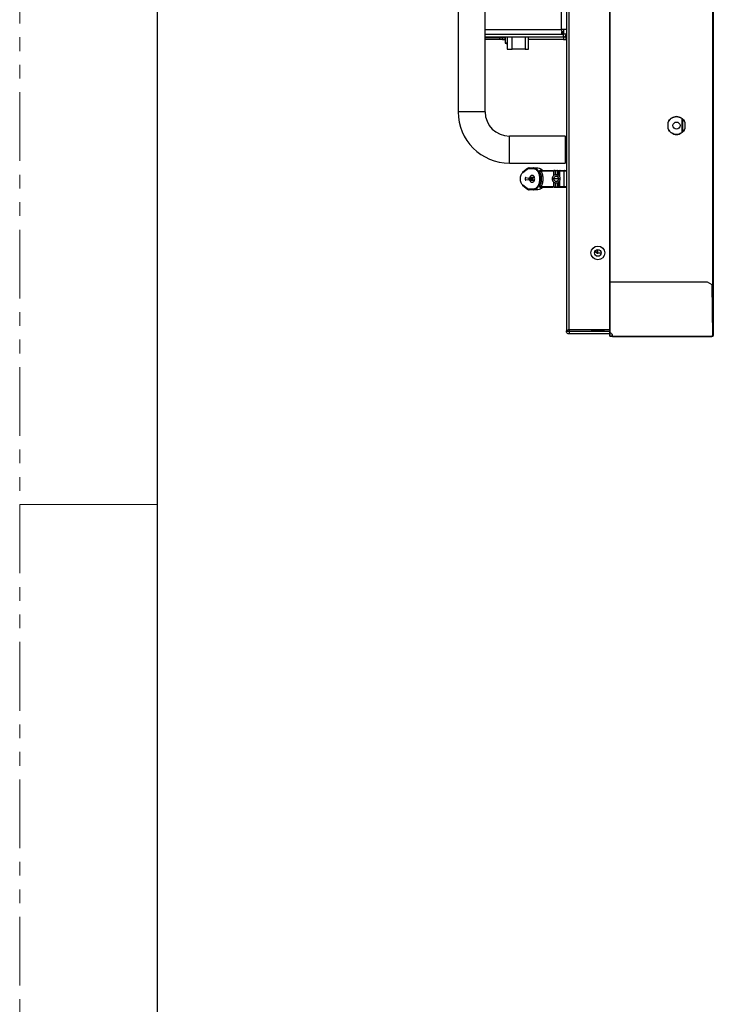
# Model space of a CAD drawing. Header units: millimetres. Extents: x 0 to 1118, y 0 to 864.
# Tile 14 of 65: x 0 to 64, y 278 to 369. Entities that reach past the tile are written whole.
import ezdxf

# ---------------------------------------------------------------- set-up
doc = ezdxf.new("R2010")
doc.units = ezdxf.units.MM
doc.linetypes.add('PHANTOM', pattern=[12.7, 6.35, -1.27, 1.27, -1.27, 1.27, -1.27])

msp = doc.modelspace()

# ---------------------------------------------------------------- linework, layer by layer
at = {"color": 7, "linetype": 'PHANTOM', "lineweight": 0}
msp.add_line((0, 0), (0, 863.6), dxfattribs=at)
at = {"color": 7, "linetype": 'Continuous', "lineweight": 30}
for p, q in [((12.7, 838.2), (12.7, 25.4)), ((64.0372, 339.4815), (64.0372, 509.7115)), ((64.0747, 509.7115), (64.0747, 339.4815)), ((50.4997, 509.344), (50.4997, 339.864)), ((50.7497, 340.0408), (50.7497, 509.1673)), ((64.0247, 343.234), (64.0247, 505.959)), ((54.5147, 344.4143), (54.5147, 504.7942)), ((54.5497, 344.4143), (54.5497, 504.7942)), ((40.4997, 383.144), (40.4997, 360.144)), ((42.9997, 360.144), (42.9997, 383.144)), ((50.4997, 367.7451), (50.2497, 367.7451)), ((50.2497, 367.7451), (50.2497, 367.319)), ((42.9997, 367.3183), (50.0729, 367.3183)), ((42.9997, 367.069), (50.2497, 367.069)), ((42.9997, 367.019), (44.8218, 367.019)), ((44.345, 366.819), (42.9997, 366.819)), ((44.595, 366.819), (44.345, 366.819)), ((44.595, 367.019), (44.595, 366.819)), ((44.595, 366.819), (44.845, 366.819)), ((44.8218, 367.019), (44.8497, 367.019)), ((44.8497, 366.819), (44.845, 366.819)), ((44.8497, 367.069), (44.8497, 366.519)), ((45.047, 367.069), (45.047, 365.92)), ((47.0155, 365.92), (47.0155, 367.069)), ((50.245, 366.819), (47.0155, 366.819)), ((50.0729, 367.5683), (50.2497, 367.5683)), ((50.0729, 367.3183), (50.0729, 367.5683)), ((50.0729, 367.319), (50.2497, 367.319)), ((50.245, 367.069), (50.245, 366.819)), ((50.245, 367.069), (50.495, 367.069)), ((50.245, 366.819), (50.495, 366.819)), ((50.2497, 367.069), (50.2497, 367.319)), ((50.4997, 367.319), (50.2497, 367.319)), ((50.495, 366.819), (50.495, 367.069)), ((45.047, 365.92), (45.4942, 365.92)), ((46.7007, 365.92), (45.4942, 365.92)), ((46.7007, 365.92), (47.0155, 365.92)), ((42.9997, 360.144), (40.4997, 360.144)), ((61.1997, 358.246), (61.1997, 359.4971)), ((61.2747, 358.314), (61.2747, 359.429)), ((59.9122, 358.5565), (59.9122, 359.1865)), ((61.4372, 359.1865), (61.4372, 358.5565)), ((50.3747, 357.894), (45.2497, 357.894)), ((45.2497, 355.394), (45.2497, 357.894)), ((50.4997, 357.769), (50.3747, 357.894)), ((50.3747, 357.894), (50.3747, 355.394)), ((45.2497, 355.394), (50.3747, 355.394)), ((46.9014, 354.9117), (46.475, 354.572)), ((46.4794, 354.5379), (46.876, 354.8538)), ((46.876, 354.8538), (46.9978, 354.8996)), ((46.9978, 354.8996), (47.4381, 354.8996)), ((47.0508, 354.9621), (47.4911, 354.9621)), ((47.5978, 354.921), (47.4911, 354.9621)), ((47.4911, 354.9621), (47.8743, 354.9621)), ((50.3747, 355.394), (50.4997, 355.519)), ((46.7603, 354.0739), (47.0449, 354.0193)), ((47.0449, 354.0193), (47.4265, 354.0193)), ((47.1338, 354.1036), (47.5155, 354.1036)), ((47.416, 354.2496), (47.2703, 354.2496)), ((48.1616, 354.7246), (49.2647, 354.7246)), ((49.2992, 354.6621), (48.1659, 354.6621)), ((48.2903, 354.7262), (48.2894, 354.7292)), ((49.3372, 354.6621), (49.2992, 354.6621)), ((49.3372, 354.2465), (49.3372, 354.6621)), ((49.3895, 354.7238), (49.3794, 354.7158)), ((49.4622, 354.7219), (49.4622, 354.7246)), ((49.4622, 354.7246), (49.6222, 354.7246)), ((49.4622, 354.7219), (49.6222, 354.7219)), ((49.6222, 354.7246), (49.6222, 354.7219)), ((49.6222, 354.7246), (49.6343, 354.7246)), ((49.6622, 354.6865), (49.6801, 354.6822)), ((49.6912, 354.6816), (49.6912, 354.6812)), ((49.7872, 354.5188), (49.7872, 354.2476)), ((49.8706, 354.6621), (49.8706, 354.1589)), ((50.2985, 354.6621), (49.8912, 354.6621)), ((49.9333, 354.7246), (49.9486, 354.7246)), ((49.9486, 354.7246), (50.3373, 354.7246)), ((50.2748, 354.6642), (50.2748, 353.235)), ((46.475, 353.3272), (46.9014, 352.9875)), ((46.876, 353.0454), (46.4794, 353.3613)), ((47.0511, 353.8679), (46.7587, 353.825)), ((46.9978, 352.9996), (46.876, 353.0454)), ((47.4327, 353.8679), (47.0511, 353.8679)), ((47.518, 353.7878), (47.1364, 353.7878)), ((47.2703, 353.6496), (47.416, 353.6496)), ((48.1616, 353.1746), (49.2647, 353.1746)), ((48.1616, 353.1746), (48.1616, 353.1485)), ((48.1616, 353.1485), (48.2374, 353.1485)), ((48.1659, 353.2371), (49.2992, 353.2371)), ((49.2992, 353.2371), (49.3372, 353.2371)), ((49.3372, 353.2371), (49.3372, 353.6516)), ((49.6222, 353.1772), (49.4622, 353.1772)), ((49.4622, 353.1746), (49.4622, 353.1772)), ((49.4622, 353.1746), (49.6224, 353.1746)), ((49.6222, 353.1772), (49.6222, 353.1746)), ((49.6801, 353.217), (49.6622, 353.2127)), ((49.6898, 353.2258), (49.6913, 353.2176)), ((49.7872, 353.6527), (49.7872, 353.3803)), ((49.8706, 353.7385), (49.8706, 353.2371)), ((49.8912, 353.2371), (50.2985, 353.2371)), ((49.9333, 353.1746), (49.9486, 353.1746)), ((49.9399, 353.1753), (49.9425, 353.1752)), ((49.9486, 353.1746), (50.3373, 353.1746)), ((47.4381, 352.9996), (46.9978, 352.9996)), ((47.4911, 352.9371), (47.0508, 352.9371)), ((47.4911, 352.9371), (47.5978, 352.9781)), ((47.8743, 352.9371), (47.4911, 352.9371)), ((53.2197, 347.3502), (53.2197, 347.218)), ((53.2786, 346.8215), (53.2997, 346.8215)), ((53.4197, 347.0715), (53.4197, 347.4164)), ((53.723, 347.0715), (53.4197, 347.0715)), ((54.5097, 339.7436), (54.5097, 344.4143)), ((54.5497, 339.7305), (54.5497, 344.4143)), ((63.5247, 344.4143), (54.5497, 344.4143)), ((63.9747, 344.1643), (63.5247, 344.4143)), ((64.0247, 339.4893), (63.9747, 344.1643)), ((63.9847, 343.234), (64.0247, 343.234)), ((50.4997, 339.864), (50.7497, 339.864)), ((50.7497, 340.0408), (54.5097, 340.0408)), ((50.7497, 340.0408), (50.7497, 339.864)), ((50.7497, 339.864), (50.7497, 339.614)), ((50.7497, 339.864), (54.5097, 339.864)), ((54.5097, 339.614), (50.7497, 339.614)), ((52.8497, 340.0408), (52.8497, 339.939)), ((53.9747, 339.939), (53.9747, 340.0408)), ((54.5097, 339.5526), (54.5097, 339.7436)), ((54.5097, 339.434), (54.5097, 339.5526)), ((54.5097, 339.5526), (54.5297, 339.5526)), ((54.5097, 339.434), (54.5297, 339.434)), ((54.5297, 339.5526), (54.5297, 339.7274)), ((54.5297, 339.5526), (54.5297, 339.434)), ((54.5322, 339.5963), (54.5322, 339.7272)), ((54.5497, 339.394), (54.5497, 339.414)), ((54.7497, 339.4143), (63.9497, 339.4143)), ((54.7497, 339.4143), (54.7497, 339.414)), ((54.7497, 339.394), (54.7497, 339.414)), ((54.7497, 339.394), (63.9501, 339.394)), ((63.9497, 339.4143), (64.0247, 339.4893)), ((63.9501, 339.414), (63.9501, 339.394)), ((63.9501, 339.414), (64.0247, 339.414)), ((64.0247, 339.394), (63.9501, 339.394)), ((63.967, 339.4315), (64.0247, 339.4315)), ((64.0247, 339.4889), (63.9674, 339.4315)), ((64.0247, 339.4889), (64.0247, 339.4893)), ((64.0247, 339.4315), (64.0247, 339.414)), ((64.0247, 339.414), (64.0247, 339.394)), ((64.0747, 339.4815), (64.0372, 339.4815))]:
    msp.add_line(p, q, dxfattribs=at)
at = {"color": 8, "linetype": 'Continuous', "lineweight": 30}
for p, q in [((50.0656, 367.7525), (50.0656, 385.394)), ((42.9997, 367.7525), (50.0656, 367.7525)), ((44.345, 366.819), (44.345, 367.019)), ((44.8218, 367.019), (44.8218, 367.069)), ((44.845, 366.819), (44.845, 367.019)), ((45.4942, 365.92), (45.4942, 367.069)), ((46.7007, 367.069), (46.7007, 365.92)), ((44.8497, 366.519), (45.047, 366.519)), ((49.2992, 354.6621), (49.2992, 354.2141)), ((49.3372, 354.6621), (49.3471, 354.6839)), ((49.4622, 354.7219), (49.4615, 354.3064)), ((49.6622, 354.6865), (49.6629, 354.3051)), ((49.8706, 354.6621), (49.7283, 354.6621)), ((49.8706, 354.6621), (49.8912, 354.6621)), ((49.8912, 354.1281), (49.8912, 354.6621)), ((49.2992, 353.6848), (49.2992, 353.2371)), ((49.4615, 353.5906), (49.4622, 353.1772)), ((49.6629, 353.5952), (49.6622, 353.2127)), ((49.6924, 353.2371), (49.8706, 353.2371)), ((49.8912, 353.2371), (49.8706, 353.2371)), ((49.8912, 353.2371), (49.8912, 353.7764)), ((53.2997, 346.8215), (53.2997, 346.8125)), ((52.8497, 339.939), (53.9747, 339.939))]:
    msp.add_line(p, q, dxfattribs=at)
at = {"color": 7, "linetype": 'Continuous', "lineweight": 0}
msp.add_line((0, 323.85), (12.7, 323.85), dxfattribs=at)
at = {"color": 7, "linetype": 'Continuous', "lineweight": 30}
for centre, radius in [((60.6747, 358.8715), 0.325), ((53.4122, 347.104), 0.6375), ((53.4122, 347.104), 0.3125)]:
    msp.add_circle(centre, radius, dxfattribs=at)
for centre, radius, start, end in [((50.2497, 367.319), 0.25, 270, 0), ((45.2497, 360.144), 4.75, 180, 270), ((45.2497, 360.144), 2.25, 180, 270), ((49.5622, 353.9496), 0.2386, 0, 180), ((49.5622, 353.9496), 0.2386, 180, 0), ((49.3997, 354.6621), 0.0625, 90, 180), ((49.5622, 353.9496), 0.225, 360, 180), ((49.5622, 353.9496), 0.225, 180, 360), ((49.3997, 353.2371), 0.0625, 180, 270), ((53.2997, 346.5715), 0.25, 61.671408, 90), ((52.7747, 339.939), 0.075, 270, 0), ((54.0497, 339.939), 0.075, 180, 270)]:
    msp.add_arc(centre, radius, start, end, dxfattribs=at)
for points, knots in [([(50.4997, 367.7451), (50.4932, 367.7457), (50.4801, 367.7469), (50.3797, 367.7488), (50.2362, 367.7506), (50.1225, 367.7518), (50.0656, 367.7525)], [0, 0, 0, 0, 0.2499975, 0.5000032, 0.749999, 1, 1, 1, 1]), ([(50.0656, 367.7525), (50.0662, 367.6956), (50.0674, 367.5818), (50.0693, 367.4383), (50.0711, 367.3379), (50.0723, 367.3248), (50.0729, 367.3183)], [0, 0, 0, 0, 0.2499985, 0.4999967, 0.7500026, 1, 1, 1, 1]), ([(50.2497, 367.5683), (50.235, 367.5356), (50.2055, 367.47), (50.1613, 367.3874), (50.1171, 367.3296), (50.0877, 367.3221), (50.0729, 367.3183)], [0, 0, 0, 0, 0.2500012, 0.5000026, 0.7499997, 1, 1, 1, 1]), ([(44.8497, 366.519), (44.8507, 366.5096), (44.8523, 366.495), (44.8616, 366.4773), (44.8685, 366.4697), (44.8719, 366.4658)], [0, 0, 0, 0, 0.4786769, 0.7365462, 1, 1, 1, 1]), ([(44.9254, 366.444), (44.9159, 366.445), (44.9013, 366.4465), (44.8836, 366.4556), (44.8758, 366.4624), (44.8719, 366.4658)], [0, 0, 0, 0, 0.4786778, 0.736588, 1, 1, 1, 1]), ([(44.9255, 366.444), (44.9352, 366.444), (44.9497, 366.444), (45.023, 366.444), (45.047, 366.444)], [0, 0, 0, 0, 0.6725501, 1, 1, 1, 1]), ([(59.9122, 359.1865), (59.9496, 359.2588), (60.0243, 359.4033), (60.2101, 359.5669), (60.4313, 359.6726), (60.6747, 359.7085), (60.9181, 359.6726), (61.1393, 359.5669), (61.3251, 359.4033), (61.3998, 359.2588), (61.4372, 359.1865)], [0, 0, 0, 0, 0.125, 0.25, 0.375, 0.5, 0.6250001, 0.7499999, 0.8749999, 1, 1, 1, 1]), ([(61.4372, 359.1865), (61.3998, 359.2588), (61.3251, 359.4033), (61.1393, 359.5669), (60.9181, 359.6726), (60.6747, 359.7085), (60.4313, 359.6726), (60.2101, 359.5669), (60.0243, 359.4033), (59.9496, 359.2588), (59.9122, 359.1865)], [0, 0, 0, 0, 0.1250001, 0.2500001, 0.3749999, 0.5, 0.625, 0.75, 0.875, 1, 1, 1, 1]), ([(61.4372, 358.5565), (61.3998, 358.4843), (61.3251, 358.3398), (61.1393, 358.1761), (60.9181, 358.0705), (60.6747, 358.0346), (60.4313, 358.0705), (60.2101, 358.1761), (60.0243, 358.3398), (59.9496, 358.4843), (59.9122, 358.5565)], [0, 0, 0, 0, 0.1250002, 0.2500003, 0.3750004, 0.5, 0.6249996, 0.7499997, 0.8749998, 1, 1, 1, 1]), ([(59.9122, 358.5565), (59.9496, 358.4843), (60.0243, 358.3398), (60.2101, 358.1761), (60.4313, 358.0705), (60.6747, 358.0346), (60.9181, 358.0705), (61.1393, 358.1761), (61.3251, 358.3398), (61.3998, 358.4843), (61.4372, 358.5565)], [0, 0, 0, 0, 0.12500018, 0.25000028, 0.37500042, 0.49999996, 0.62499963, 0.74999966, 0.87499976, 1, 1, 1, 1]), ([(46.929, 354.9097), (46.9249, 354.9105), (46.9167, 354.912), (46.9051, 354.9104), (46.896, 354.9072), (46.8918, 354.9036), (46.8903, 354.9023)], [0, 0, 0, 0, 0.28441405, 0.56885884, 0.85333205, 1, 1, 1, 1]), ([(47.0508, 354.9621), (47.0299, 354.9599), (46.9881, 354.9555), (46.9487, 354.925), (46.929, 354.9097)], [0, 0, 0, 0, 0.4996276, 1, 1, 1, 1]), ([(46.9978, 354.8996), (46.9986, 354.9078), (47.0002, 354.9242), (47.0125, 354.9448), (47.03, 354.9593), (47.0439, 354.9612), (47.0508, 354.9621)], [0, 0, 0, 0, 0.2499844, 0.5000245, 0.7500063, 1, 1, 1, 1]), ([(47.4911, 354.9621), (47.4842, 354.9612), (47.4703, 354.9593), (47.4527, 354.9448), (47.4405, 354.9242), (47.4389, 354.9078), (47.4381, 354.8996)], [0, 0, 0, 0, 0.2500067, 0.4999723, 0.7500185, 1, 1, 1, 1]), ([(47.4381, 354.8996), (47.5102, 354.8876), (47.6541, 354.8636), (47.817, 354.6984), (47.9216, 354.5118), (47.9831, 354.3431), (48.0226, 354.1526), (48.0363, 353.9496), (48.0226, 353.7466), (47.9831, 353.5561), (47.9216, 353.3874), (47.817, 353.2008), (47.6541, 353.0356), (47.5102, 353.0116), (47.4381, 352.9996)], [0, 0, 0, 0, 0.1252073, 0.2501266, 0.3127216, 0.3752257, 0.4376396, 0.4999986, 0.5623599, 0.6247739, 0.6872778, 0.749871, 0.8747927, 1, 1, 1, 1]), ([(47.8743, 354.9621), (47.949, 354.9502), (48.0781, 354.9296), (48.1901, 354.8038), (48.2374, 354.7507)], [0, 0, 0, 0, 0.5781435, 1, 1, 1, 1]), ([(46.4794, 353.3613), (46.4488, 353.3904), (46.3876, 353.4484), (46.314, 353.5867), (46.2637, 353.7569), (46.2458, 353.9496), (46.2637, 354.1423), (46.314, 354.3125), (46.3876, 354.4508), (46.4488, 354.5088), (46.4794, 354.5379)], [0, 0, 0, 0, 0.1255572, 0.2507191, 0.3755074, 0.4999981, 0.6244887, 0.7492769, 0.8744422, 1, 1, 1, 1]), ([(46.4794, 354.5379), (46.4787, 354.5422), (46.4773, 354.5509), (46.4787, 354.5633), (46.4826, 354.5743), (46.4892, 354.5835), (46.4979, 354.5904), (46.5084, 354.5946), (46.5201, 354.5961), (46.5283, 354.5946), (46.5324, 354.5938)], [0, 0, 0, 0, 0.1250215, 0.2499693, 0.3750076, 0.5000103, 0.6250216, 0.7499984, 0.875009, 1, 1, 1, 1]), ([(46.7603, 354.0739), (46.7557, 354.0743), (46.7465, 354.075), (46.733, 354.0693), (46.7204, 354.0588), (46.7092, 354.0435), (46.6999, 354.0242), (46.6929, 354.0017), (46.6885, 353.977), (46.6869, 353.9511), (46.6882, 353.9251), (46.6922, 353.9002), (46.6989, 353.8774), (46.708, 353.8577), (46.719, 353.8419), (46.7315, 353.8309), (46.745, 353.8245), (46.7541, 353.8248), (46.7587, 353.825)], [0, 0, 0, 0, 0.0624906, 0.1249924, 0.1874995, 0.2499975, 0.3125045, 0.3749957, 0.4374985, 0.4999894, 0.5624893, 0.6249861, 0.6874923, 0.7500031, 0.8124841, 0.8749998, 0.9374934, 1, 1, 1, 1]), ([(47.1338, 354.1036), (47.1287, 354.0901), (47.1185, 354.0631), (47.0963, 354.0352), (47.0712, 354.0183), (47.0537, 354.019), (47.0449, 354.0193)], [0, 0, 0, 0, 0.2499745, 0.4999847, 0.7499803, 1, 1, 1, 1]), ([(47.0926, 353.8546), (47.0917, 353.8558), (47.0871, 353.8621), (47.0807, 353.8776), (47.0738, 353.9001), (47.0698, 353.9251), (47.0685, 353.9511), (47.0701, 353.977), (47.0746, 354.0016), (47.0797, 354.0197), (47.0839, 354.028), (47.085, 354.0301)], [0, 0, 0, 0, 0.0315189, 0.1635481, 0.2955643, 0.4275606, 0.5595635, 0.6915474, 0.823558, 0.9555425, 1, 1, 1, 1]), ([(47.2703, 354.2496), (47.2566, 354.2477), (47.2292, 354.2438), (47.1911, 354.2131), (47.1575, 354.1671), (47.1417, 354.1248), (47.1338, 354.1036)], [0, 0, 0, 0, 0.2500056, 0.4999989, 0.750011, 1, 1, 1, 1]), ([(47.575, 353.9496), (47.5726, 353.9889), (47.5678, 354.0675), (47.531, 354.1667), (47.4785, 354.2361), (47.4368, 354.2451), (47.416, 354.2496)], [0, 0, 0, 0, 0.2499988, 0.4999959, 0.7500084, 1, 1, 1, 1]), ([(47.416, 353.6496), (47.4368, 353.6541), (47.4785, 353.6631), (47.531, 353.7325), (47.5678, 353.8317), (47.5726, 353.9103), (47.575, 353.9496)], [0, 0, 0, 0, 0.2499939, 0.4999997, 0.749999, 1, 1, 1, 1]), ([(47.5155, 354.1036), (47.5103, 354.0901), (47.5001, 354.0631), (47.478, 354.0352), (47.4529, 354.0183), (47.4353, 354.019), (47.4265, 354.0193)], [0, 0, 0, 0, 0.2499954, 0.4999844, 0.7500064, 1, 1, 1, 1]), ([(48.0599, 354.5838), (48.0509, 354.6033), (48.0371, 354.6332), (48.0354, 354.6719), (48.0431, 354.6992), (48.0599, 354.7218), (48.0866, 354.739), (48.1218, 354.7491), (48.1479, 354.7502), (48.1616, 354.7507)], [0, 0, 0, 0, 0.25522889, 0.39174076, 0.51353207, 0.63820295, 0.75173746, 0.86995208, 1, 1, 1, 1]), ([(48.0599, 354.5838), (48.0708, 354.5877), (48.093, 354.5957), (48.1238, 354.6149), (48.1498, 354.6376), (48.1606, 354.6541), (48.1659, 354.6621)], [0, 0, 0, 0, 0.2448007, 0.5000129, 0.7551827, 1, 1, 1, 1]), ([(48.0599, 353.3154), (48.1032, 353.4078), (48.1684, 353.5469), (48.2092, 353.7741), (48.2203, 353.9496), (48.2092, 354.1251), (48.1684, 354.3523), (48.1032, 354.4914), (48.0599, 354.5838)], [0, 0, 0, 0, 0.2503762, 0.3766785, 0.4999974, 0.6233486, 0.7496281, 1, 1, 1, 1]), ([(48.1659, 354.6621), (48.1479, 354.6748), (48.1259, 354.6902), (48.12, 354.7097), (48.1225, 354.7151), (48.1248, 354.7174), (48.1269, 354.7189), (48.1296, 354.7202), (48.1341, 354.7219), (48.1456, 354.7244), (48.1548, 354.7245), (48.1616, 354.7246)], [0, 0, 0, 0, 0.5937769, 0.7207391, 0.7658177, 0.7848437, 0.8022959, 0.8202135, 0.838616, 0.8804428, 1, 1, 1, 1]), ([(48.1616, 354.7507), (48.1616, 354.7432), (48.1616, 354.7281), (48.1616, 354.7258), (48.1616, 354.7246)], [0, 0, 0, 0, 0.5000613, 1, 1, 1, 1]), ([(48.1659, 354.6621), (48.2112, 354.5516), (48.2973, 354.3416), (48.3346, 353.95), (48.2974, 353.558), (48.2113, 353.3479), (48.1659, 353.2371)], [0, 0, 0, 0, 0.2630477, 0.4999469, 0.7362432, 1, 1, 1, 1]), ([(48.2862, 354.7397), (48.2852, 354.741), (48.2824, 354.7451), (48.275, 354.7497), (48.2643, 354.7533), (48.2513, 354.754), (48.242, 354.7518), (48.2374, 354.7507)], [0, 0, 0, 0, 0.1044413, 0.3116857, 0.5337715, 0.7653982, 1, 1, 1, 1]), ([(48.309, 354.7246), (48.2964, 354.7256), (48.2714, 354.7277), (48.2486, 354.7431), (48.2374, 354.7507)], [0, 0, 0, 0, 0.504063, 1, 1, 1, 1]), ([(49.9372, 353.9496), (49.9351, 353.9799), (49.9309, 354.0396), (49.8988, 354.1218), (49.8536, 354.19), (49.788, 354.2542), (49.7076, 354.3001), (49.6114, 354.325), (49.5036, 354.3266), (49.3967, 354.2928), (49.306, 354.2289), (49.2419, 354.1531), (49.1962, 354.0569), (49.1902, 353.9855), (49.1872, 353.9496)], [0, 0, 0, 0, 0.0771653, 0.1521856, 0.222198, 0.2850649, 0.3849958, 0.4544402, 0.5372403, 0.65735, 0.7334056, 0.8182005, 0.908525, 1, 1, 1, 1]), ([(49.1872, 353.9496), (49.1893, 353.9193), (49.1935, 353.8596), (49.2256, 353.7774), (49.2709, 353.7091), (49.3364, 353.645), (49.4168, 353.5991), (49.5131, 353.5742), (49.6208, 353.5726), (49.7277, 353.6063), (49.8184, 353.6703), (49.8825, 353.7461), (49.9283, 353.8423), (49.9342, 353.9137), (49.9372, 353.9496)], [0, 0, 0, 0, 0.0771596, 0.1521806, 0.2221935, 0.2850609, 0.3849958, 0.4544392, 0.53724, 0.6573487, 0.7334049, 0.8182053, 0.9085305, 1, 1, 1, 1]), ([(49.1872, 353.9496), (49.1893, 353.9193), (49.1935, 353.8596), (49.2256, 353.7774), (49.2709, 353.7091), (49.3364, 353.645), (49.4168, 353.5991), (49.5131, 353.5742), (49.6208, 353.5726), (49.7277, 353.6063), (49.8184, 353.6703), (49.8825, 353.7461), (49.9283, 353.8423), (49.9342, 353.9137), (49.9372, 353.9496)], [0, 0, 0, 0, 0.0771596, 0.1521806, 0.2221935, 0.2850609, 0.3849958, 0.4544392, 0.53724, 0.6573487, 0.7334049, 0.8182053, 0.9085305, 1, 1, 1, 1]), ([(49.2992, 354.6621), (49.3, 354.6703), (49.3016, 354.6867), (49.3139, 354.7073), (49.3314, 354.7218), (49.3453, 354.7237), (49.3522, 354.7246)], [0, 0, 0, 0, 0.2500512, 0.4999939, 0.7500292, 1, 1, 1, 1]), ([(49.3236, 353.9496), (49.3279, 353.9496), (49.3356, 353.9496), (49.3367, 353.9496), (49.3372, 353.9496)], [0, 0, 0, 0, 0.5600253, 1, 1, 1, 1]), ([(49.5622, 353.9496), (49.5421, 353.9496), (49.5, 353.9496), (49.4396, 353.9496), (49.3848, 353.9496), (49.345, 353.9496), (49.3397, 353.9496), (49.3372, 353.9496)], [0, 0, 0, 0, 0.1712686, 0.358076, 0.5538446, 0.783782, 1, 1, 1, 1]), ([(49.3471, 354.6839), (49.3475, 354.6849), (49.3503, 354.6919), (49.3665, 354.7016), (49.3907, 354.7118), (49.4133, 354.7176), (49.4372, 354.7212), (49.4542, 354.7217), (49.4622, 354.7219)], [0, 0, 0, 0, 0.0620022, 0.415022, 0.5990381, 0.7538664, 0.8847008, 1, 1, 1, 1]), ([(49.3864, 354.721), (49.3806, 354.7184), (49.3687, 354.713), (49.356, 354.701), (49.3515, 354.6914), (49.3499, 354.6879)], [0, 0, 0, 0, 0.3728947, 0.7680144, 1, 1, 1, 1]), ([(49.4622, 354.7246), (49.4604, 354.7246), (49.4566, 354.7246), (49.4491, 354.7246), (49.4377, 354.7246), (49.422, 354.7246), (49.4039, 354.7246), (49.4014, 354.7246), (49.3997, 354.7246)], [0, 0, 0, 0, 0.0232743, 0.0475176, 0.1040398, 0.2230652, 0.4770519, 1, 1, 1, 1]), ([(49.7872, 353.9496), (49.783, 353.9496), (49.7744, 353.9496), (49.7119, 353.9496), (49.6365, 353.9496), (49.5862, 353.9496), (49.5622, 353.9496)], [0, 0, 0, 0, 0.2779809, 0.5720569, 0.796069, 1, 1, 1, 1]), ([(49.6847, 354.6621), (49.6838, 354.67), (49.6826, 354.682), (49.6748, 354.6966), (49.6667, 354.7066), (49.6567, 354.7147), (49.6422, 354.7225), (49.6301, 354.7238), (49.6222, 354.7246)], [0, 0, 0, 0, 0.2394642, 0.3683929, 0.5000108, 0.6316669, 0.7605511, 1, 1, 1, 1]), ([(49.6222, 354.7219), (49.6228, 354.7173), (49.6239, 354.709), (49.6379, 354.6968), (49.6536, 354.6901), (49.6622, 354.6865)], [0, 0, 0, 0, 0.3645187, 0.6528026, 1, 1, 1, 1]), ([(49.6847, 354.6621), (49.6838, 354.6693), (49.6825, 354.6805), (49.675, 354.6942), (49.6672, 354.7038), (49.6573, 354.7117), (49.6426, 354.7196), (49.6303, 354.721), (49.6222, 354.7219)], [0, 0, 0, 0, 0.2321295, 0.3586945, 0.4893892, 0.6216117, 0.7526725, 1, 1, 1, 1]), ([(49.6924, 354.6621), (49.6916, 354.67), (49.6904, 354.682), (49.6832, 354.6966), (49.6757, 354.7066), (49.6664, 354.7147), (49.6529, 354.7225), (49.6416, 354.7238), (49.6343, 354.7246)], [0, 0, 0, 0, 0.23946485, 0.3684003, 0.50001502, 0.63166941, 0.76056172, 1, 1, 1, 1]), ([(49.6343, 354.7246), (49.6413, 354.7246), (49.657, 354.7246), (49.6935, 354.7246), (49.7325, 354.7246), (49.7684, 354.7246), (49.8068, 354.7246), (49.8445, 354.7246), (49.8662, 354.7246), (49.8764, 354.7246)], [0, 0, 0, 0, 0.160487, 0.3620984, 0.4839933, 0.6063438, 0.7404599, 0.8785216, 1, 1, 1, 1]), ([(49.6622, 354.6865), (49.6655, 354.687), (49.6723, 354.6881), (49.6823, 354.6863), (49.6918, 354.6816), (49.6989, 354.6755), (49.7018, 354.6702), (49.7028, 354.6684)], [0, 0, 0, 0, 0.20186, 0.4190203, 0.6476428, 0.8825462, 1, 1, 1, 1]), ([(49.6801, 354.6822), (49.6927, 354.6771), (49.7195, 354.666), (49.7521, 354.6331), (49.7805, 354.5841), (49.7847, 354.543), (49.7872, 354.5188)], [0, 0, 0, 0, 0.1900956, 0.405424, 0.6512315, 1, 1, 1, 1]), ([(49.7872, 353.9496), (49.788, 353.9496), (49.7895, 353.9496), (49.7974, 353.9496), (49.8009, 353.9496)], [0, 0, 0, 0, 0.559996, 1, 1, 1, 1]), ([(49.9333, 354.7246), (49.9254, 354.7238), (49.9133, 354.7225), (49.8987, 354.7147), (49.8886, 354.7066), (49.8806, 354.6966), (49.8728, 354.682), (49.8715, 354.67), (49.8706, 354.6621)], [0, 0, 0, 0, 0.23929954, 0.36810996, 0.49970912, 0.63130982, 0.76027384, 1, 1, 1, 1]), ([(49.8901, 354.6621), (49.8904, 354.667), (49.891, 354.676), (49.896, 354.69), (49.9053, 354.7044), (49.9183, 354.7157), (49.9285, 354.7195), (49.932, 354.7207)], [0, 0, 0, 0, 0.1889747, 0.3510774, 0.5718595, 0.8546705, 1, 1, 1, 1]), ([(49.8912, 354.6621), (49.8922, 354.6709), (49.8943, 354.6894), (49.9098, 354.7103), (49.9291, 354.7226), (49.9422, 354.7239), (49.9486, 354.7246)], [0, 0, 0, 0, 0.2702792, 0.5624317, 0.7897458, 1, 1, 1, 1]), ([(50.3373, 354.7246), (50.3324, 354.7243), (50.3234, 354.7237), (50.3094, 354.7187), (50.2948, 354.7094), (50.2832, 354.6952), (50.2761, 354.6785), (50.2752, 354.6678), (50.2748, 354.6621)], [0, 0, 0, 0, 0.1488057, 0.2764166, 0.4502529, 0.6720523, 0.8265938, 1, 1, 1, 1]), ([(50.3428, 354.7246), (50.3401, 354.7246), (50.3345, 354.7246), (50.3429, 354.7246), (50.3633, 354.7246), (50.392, 354.7246), (50.424, 354.7246), (50.4568, 354.7246), (50.4831, 354.7246), (50.4966, 354.7246), (50.4997, 354.7246)], [0, 0, 0, 0, 0.1459904, 0.2992857, 0.4518139, 0.595728, 0.7171599, 0.8390902, 0.9624677, 1, 1, 1, 1]), ([(46.5324, 353.3054), (46.5283, 353.3046), (46.5201, 353.3031), (46.5084, 353.3046), (46.4979, 353.3088), (46.4892, 353.3157), (46.4826, 353.3249), (46.4787, 353.3359), (46.4773, 353.3483), (46.4787, 353.357), (46.4794, 353.3613)], [0, 0, 0, 0, 0.1249885, 0.2499906, 0.3749846, 0.4999934, 0.6249937, 0.7499782, 0.8749809, 1, 1, 1, 1]), ([(47.0511, 353.8679), (47.0595, 353.8679), (47.0762, 353.8679), (47.1001, 353.8518), (47.1213, 353.8256), (47.1313, 353.8004), (47.1364, 353.7878)], [0, 0, 0, 0, 0.2500233, 0.5000276, 0.7500236, 1, 1, 1, 1]), ([(47.1364, 353.7878), (47.1444, 353.7677), (47.1603, 353.7275), (47.1933, 353.684), (47.2305, 353.655), (47.257, 353.6514), (47.2703, 353.6496)], [0, 0, 0, 0, 0.2500081, 0.4999924, 0.7499979, 1, 1, 1, 1]), ([(47.4327, 353.8679), (47.4411, 353.8679), (47.4578, 353.8679), (47.4817, 353.8518), (47.5029, 353.8256), (47.513, 353.8004), (47.518, 353.7878)], [0, 0, 0, 0, 0.2500245, 0.5000251, 0.7500223, 1, 1, 1, 1]), ([(48.2374, 353.1485), (48.19, 353.0953), (48.078, 352.9695), (47.9489, 352.949), (47.8743, 352.9371)], [0, 0, 0, 0, 0.4226111, 1, 1, 1, 1]), ([(48.1616, 353.1485), (48.148, 353.149), (48.1221, 353.15), (48.0868, 353.1602), (48.0596, 353.1771), (48.0385, 353.2066), (48.0324, 353.2543), (48.05, 353.2935), (48.0599, 353.3154)], [0, 0, 0, 0, 0.1292168, 0.2466468, 0.3633817, 0.4872315, 0.7133262, 1, 1, 1, 1]), ([(48.1659, 353.2371), (48.1606, 353.2451), (48.1498, 353.2615), (48.1238, 353.2843), (48.093, 353.3035), (48.0708, 353.3115), (48.0599, 353.3154)], [0, 0, 0, 0, 0.2448188, 0.49999, 0.7552038, 1, 1, 1, 1]), ([(48.1616, 353.1746), (48.1548, 353.1747), (48.1456, 353.1748), (48.1341, 353.1773), (48.1296, 353.179), (48.1269, 353.1803), (48.1248, 353.1818), (48.1225, 353.1841), (48.12, 353.1895), (48.1259, 353.209), (48.1479, 353.2244), (48.1659, 353.2371)], [0, 0, 0, 0, 0.1195858, 0.1614064, 0.1798148, 0.1977051, 0.2151656, 0.2342084, 0.2792854, 0.4062435, 1, 1, 1, 1]), ([(48.163, 353.1698), (48.1582, 353.1702), (48.1492, 353.1708), (48.1391, 353.173), (48.1331, 353.1752), (48.1299, 353.177), (48.1279, 353.1788), (48.1276, 353.1798), (48.1274, 353.1803)], [0, 0, 0, 0, 0.2856748, 0.5423628, 0.6605684, 0.7737904, 0.8857809, 1, 1, 1, 1]), ([(48.2374, 353.1485), (48.2486, 353.1561), (48.2714, 353.1715), (48.2964, 353.1736), (48.309, 353.1746)], [0, 0, 0, 0, 0.495937, 1, 1, 1, 1]), ([(48.2374, 353.1485), (48.242, 353.1474), (48.2512, 353.1452), (48.2641, 353.1459), (48.2747, 353.1493), (48.282, 353.1538), (48.2847, 353.1576), (48.2855, 353.1587)], [0, 0, 0, 0, 0.2381991, 0.4735099, 0.6991317, 0.9100428, 1, 1, 1, 1]), ([(49.3522, 353.1746), (49.3453, 353.1755), (49.3314, 353.1774), (49.3139, 353.1919), (49.3016, 353.2125), (49.3, 353.2289), (49.2992, 353.2371)], [0, 0, 0, 0, 0.2499895, 0.5000436, 0.7500049, 1, 1, 1, 1]), ([(49.3545, 353.2125), (49.3552, 353.2047), (49.3567, 353.1894), (49.3714, 353.1819), (49.3785, 353.1783)], [0, 0, 0, 0, 0.5096834, 1, 1, 1, 1]), ([(49.4622, 353.1772), (49.454, 353.1775), (49.4364, 353.1779), (49.4119, 353.1818), (49.3895, 353.1879), (49.3684, 353.1965), (49.3604, 353.2034), (49.356, 353.2072)], [0, 0, 0, 0, 0.1438646, 0.3055693, 0.4949953, 0.7183923, 1, 1, 1, 1]), ([(49.4107, 353.1746), (49.4152, 353.1746), (49.4222, 353.1746), (49.4384, 353.1746), (49.4509, 353.1746), (49.4574, 353.1746), (49.4606, 353.1746), (49.4622, 353.1746)], [0, 0, 0, 0, 0.5324672, 0.8138595, 0.9138324, 0.9577303, 1, 1, 1, 1]), ([(49.6222, 353.1772), (49.6303, 353.1782), (49.6426, 353.1796), (49.6573, 353.1875), (49.6672, 353.1954), (49.675, 353.205), (49.6825, 353.2187), (49.6838, 353.2299), (49.6847, 353.2371)], [0, 0, 0, 0, 0.2473547, 0.3784185, 0.5106525, 0.6413526, 0.7679244, 1, 1, 1, 1]), ([(49.6622, 353.2127), (49.6537, 353.2091), (49.638, 353.2024), (49.6239, 353.1902), (49.6228, 353.1819), (49.6222, 353.1772)], [0, 0, 0, 0, 0.3441783, 0.6332411, 1, 1, 1, 1]), ([(49.6224, 353.1746), (49.6265, 353.1748), (49.6348, 353.1753), (49.6454, 353.1788), (49.6564, 353.1843), (49.6686, 353.1938), (49.6764, 353.205), (49.6797, 353.2126), (49.6802, 353.2138), (49.6807, 353.2149), (49.682, 353.2186), (49.6841, 353.2261), (49.6845, 353.233), (49.6847, 353.2371)], [0, 0, 0, 0, 0.1263196, 0.2531376, 0.3403451, 0.5022049, 0.7220956, 0.7505189, 0.7548029, 0.7623611, 0.7873422, 0.8751121, 1, 1, 1, 1]), ([(49.6224, 353.1746), (49.6234, 353.1746), (49.6255, 353.1746), (49.6378, 353.1746), (49.6569, 353.1746), (49.6836, 353.1746), (49.7155, 353.1746), (49.7497, 353.1746), (49.7842, 353.1746), (49.818, 353.1746), (49.8506, 353.1746), (49.8813, 353.1746), (49.9094, 353.1746), (49.9233, 353.1746), (49.9303, 353.1746)], [0, 0, 0, 0, 0.0799708, 0.1597823, 0.2463405, 0.3349131, 0.4232244, 0.5090634, 0.5879127, 0.6664454, 0.7460454, 0.8253207, 0.9115848, 1, 1, 1, 1]), ([(49.7028, 353.2308), (49.7019, 353.229), (49.6989, 353.2237), (49.6918, 353.2176), (49.6823, 353.2128), (49.6723, 353.2111), (49.6655, 353.2122), (49.6622, 353.2127)], [0, 0, 0, 0, 0.1174143, 0.3523154, 0.5809773, 0.7981276, 1, 1, 1, 1]), ([(49.7872, 353.3803), (49.7846, 353.3554), (49.7801, 353.313), (49.7504, 353.2639), (49.7178, 353.2323), (49.6921, 353.2219), (49.6801, 353.217)], [0, 0, 0, 0, 0.36046106, 0.61333269, 0.81794464, 1, 1, 1, 1]), ([(49.8706, 353.2371), (49.871, 353.2322), (49.8716, 353.2232), (49.8766, 353.2092), (49.8859, 353.1946), (49.9001, 353.183), (49.9168, 353.1759), (49.9276, 353.175), (49.9333, 353.1746)], [0, 0, 0, 0, 0.1479046, 0.2747742, 0.4475742, 0.6695419, 0.8250237, 1, 1, 1, 1]), ([(49.9418, 353.1755), (49.9373, 353.1766), (49.9287, 353.1786), (49.9158, 353.1858), (49.9038, 353.1966), (49.8954, 353.2103), (49.8908, 353.224), (49.8903, 353.2326), (49.89, 353.2371)], [0, 0, 0, 0, 0.1606859, 0.3015671, 0.5068569, 0.7078349, 0.845243, 1, 1, 1, 1]), ([(49.9486, 353.1746), (49.9413, 353.1754), (49.9302, 353.1767), (49.9169, 353.1845), (49.9077, 353.1926), (49.9003, 353.2026), (49.8931, 353.2171), (49.892, 353.2292), (49.8912, 353.2371)], [0, 0, 0, 0, 0.2394629, 0.3683589, 0.5000291, 0.631645, 0.7605216, 1, 1, 1, 1]), ([(49.9412, 353.1751), (49.9419, 353.1751), (49.943, 353.1751), (49.9424, 353.1752), (49.9423, 353.1753)], [0, 0, 0, 0, 0.7083916, 1, 1, 1, 1]), ([(50.2748, 353.2371), (50.2751, 353.2322), (50.2757, 353.2232), (50.2807, 353.2092), (50.29, 353.1947), (50.3041, 353.1831), (50.3209, 353.1759), (50.3316, 353.175), (50.3373, 353.1746)], [0, 0, 0, 0, 0.1487709, 0.2763866, 0.4501972, 0.6720628, 0.8265957, 1, 1, 1, 1]), ([(50.3428, 353.1746), (50.3401, 353.1746), (50.3345, 353.1746), (50.3429, 353.1746), (50.3633, 353.1746), (50.392, 353.1746), (50.424, 353.1746), (50.4569, 353.1746), (50.4831, 353.1746), (50.4966, 353.1746), (50.4997, 353.1746)], [0, 0, 0, 0, 0.1459932, 0.2992914, 0.4518224, 0.5957392, 0.7176732, 0.8391057, 0.9629883, 1, 1, 1, 1]), ([(46.8903, 352.9968), (46.8918, 352.9956), (46.896, 352.992), (46.9051, 352.9888), (46.9167, 352.9872), (46.9249, 352.9887), (46.929, 352.9895)], [0, 0, 0, 0, 0.1466038, 0.4310938, 0.7155692, 1, 1, 1, 1]), ([(46.929, 352.9895), (46.9454, 352.9765), (46.9847, 352.9453), (47.0264, 352.9401), (47.0508, 352.9371)], [0, 0, 0, 0, 0.4156198, 1, 1, 1, 1]), ([(47.0508, 352.9371), (47.0439, 352.938), (47.03, 352.9399), (47.0125, 352.9544), (47.0002, 352.975), (46.9986, 352.9914), (46.9978, 352.9996)], [0, 0, 0, 0, 0.2499691, 0.4999836, 0.7499505, 1, 1, 1, 1]), ([(47.4381, 352.9996), (47.4389, 352.9914), (47.4405, 352.975), (47.4527, 352.9544), (47.4703, 352.9399), (47.4842, 352.938), (47.4911, 352.9371)], [0, 0, 0, 0, 0.2500467, 0.5000197, 0.7500179, 1, 1, 1, 1]), ([(53.4197, 347.0715), (53.4182, 347.0684), (53.4152, 347.0621), (53.3921, 347.0568), (53.359, 347.0594), (53.3197, 347.0722), (53.2804, 347.096), (53.2473, 347.1301), (53.2242, 347.1719), (53.2212, 347.2026), (53.2197, 347.218)], [0, 0, 0, 0, 0.12502595, 0.24999814, 0.3749993, 0.50000591, 0.62500245, 0.75000361, 0.87500887, 1, 1, 1, 1]), ([(53.2697, 347.218), (53.2705, 347.2072), (53.272, 347.1858), (53.2835, 347.1557), (53.3, 347.1296), (53.3199, 347.1082), (53.3325, 347.0986), (53.3389, 347.0938)], [0, 0, 0, 0, 0.199966, 0.4000064, 0.5999948, 0.8000085, 1, 1, 1, 1]), ([(54.5497, 344.4143), (54.5445, 344.4143), (54.534, 344.4143), (54.5208, 344.4143), (54.5115, 344.4143), (54.5103, 344.4143), (54.5097, 344.4143)], [0, 0, 0, 0, 0.2500185, 0.5000233, 0.749838, 1, 1, 1, 1]), ([(54.5297, 343.234), (54.53, 343.234), (54.5306, 343.234), (54.5352, 343.234), (54.5419, 343.234), (54.5471, 343.234), (54.5497, 343.234)], [0, 0, 0, 0, 0.2501715, 0.4999985, 0.7500157, 1, 1, 1, 1]), ([(50.4997, 339.864), (50.5035, 339.8788), (50.511, 339.9082), (50.5688, 339.9524), (50.6514, 339.9966), (50.717, 340.0261), (50.7497, 340.0408)], [0, 0, 0, 0, 0.2500131, 0.5000163, 0.7500025, 1, 1, 1, 1]), ([(50.7497, 339.614), (50.717, 339.6178), (50.6514, 339.6253), (50.5688, 339.6831), (50.511, 339.7658), (50.5035, 339.8313), (50.4997, 339.864)], [0, 0, 0, 0, 0.2499995, 0.5000043, 0.7500086, 1, 1, 1, 1]), ([(54.5097, 339.7436), (54.5103, 339.7426), (54.5116, 339.7407), (54.521, 339.7375), (54.5342, 339.7341), (54.5446, 339.7317), (54.5497, 339.7305)], [0, 0, 0, 0, 0.2526841, 0.5035333, 0.752615, 1, 1, 1, 1]), ([(54.5497, 339.394), (54.5446, 339.3946), (54.5342, 339.3958), (54.521, 339.4049), (54.5116, 339.4181), (54.5103, 339.4287), (54.5097, 339.434)], [0, 0, 0, 0, 0.2473426, 0.4964548, 0.74731, 1, 1, 1, 1]), ([(54.5297, 339.7436), (54.53, 339.7426), (54.5307, 339.7406), (54.5354, 339.7375), (54.542, 339.7341), (54.5471, 339.7317), (54.5497, 339.7305)], [0, 0, 0, 0, 0.2499816, 0.5000522, 0.7498671, 1, 1, 1, 1]), ([(54.5297, 339.434), (54.53, 339.4314), (54.5307, 339.426), (54.5354, 339.4194), (54.542, 339.4149), (54.5471, 339.4143), (54.5497, 339.414)], [0, 0, 0, 0, 0.2499972, 0.4999146, 0.7499438, 1, 1, 1, 1]), ([(54.5497, 339.4315), (54.5474, 339.4318), (54.5428, 339.4323), (54.5371, 339.4364), (54.533, 339.4422), (54.5325, 339.4467), (54.5322, 339.449)], [0, 0, 0, 0, 0.2499713, 0.5001373, 0.7501896, 1, 1, 1, 1]), ([(54.5497, 339.7305), (54.5783, 339.714), (54.6355, 339.6809), (54.699, 339.6036), (54.7417, 339.513), (54.747, 339.4472), (54.7497, 339.4143)], [0, 0, 0, 0, 0.2499982, 0.5000021, 0.7500048, 1, 1, 1, 1]), ([(54.5497, 339.414), (54.5783, 339.414), (54.6354, 339.414), (54.6989, 339.414), (54.7416, 339.414), (54.747, 339.414), (54.7497, 339.414)], [0, 0, 0, 0, 0.25000296, 0.49999866, 0.74997453, 1, 1, 1, 1]), ([(54.7497, 339.394), (54.747, 339.394), (54.7416, 339.394), (54.6989, 339.394), (54.6354, 339.394), (54.5783, 339.394), (54.5497, 339.394)], [0, 0, 0, 0, 0.2500255, 0.5000013, 0.749997, 1, 1, 1, 1]), ([(54.7497, 339.4143), (54.748, 339.4475), (54.7453, 339.4985), (54.7223, 339.5435), (54.7144, 339.5591)], [0, 0, 0, 0, 0.6532934, 1, 1, 1, 1]), ([(54.7497, 339.4143), (54.7497, 339.4116), (54.7497, 339.4063), (54.7497, 339.3996), (54.7497, 339.3949), (54.7497, 339.3943), (54.7497, 339.394)], [0, 0, 0, 0, 0.2500453, 0.4999576, 0.7500008, 1, 1, 1, 1]), ([(63.9501, 339.394), (63.9501, 339.3943), (63.95, 339.3949), (63.9499, 339.3996), (63.9498, 339.4063), (63.9497, 339.4116), (63.9497, 339.4143)], [0, 0, 0, 0, 0.2499992, 0.5000424, 0.7499547, 1, 1, 1, 1]), ([(63.9497, 339.4143), (63.9497, 339.4142), (63.9498, 339.4142), (63.9499, 339.4141), (63.95, 339.414), (63.9501, 339.414), (63.9501, 339.414)], [0, 0, 0, 0, 0.252665, 0.4914634, 0.7565788, 1, 1, 1, 1])]:
    msp.add_open_spline(points, degree=3, knots=knots, dxfattribs=at)
at = {"color": 8, "linetype": 'Continuous', "lineweight": 30}
for points, knots in [([(46.8903, 354.9023), (46.8889, 354.9013), (46.8845, 354.8981), (46.8793, 354.8901), (46.8753, 354.8792), (46.8739, 354.8668), (46.8753, 354.8581), (46.876, 354.8538)], [0, 0, 0, 0, 0.1080098, 0.3309154, 0.5539743, 0.7769742, 1, 1, 1, 1]), ([(47.5978, 352.9781), (47.6482, 352.9908), (47.7711, 353.0216), (47.9072, 353.2082), (48.0007, 353.4178), (48.0499, 353.5909), (48.0784, 353.7693), (48.0878, 353.9497), (48.0784, 354.13), (48.0499, 354.3084), (48.0006, 354.4815), (47.9071, 354.6911), (47.7711, 354.8776), (47.6482, 354.9084), (47.5978, 354.921)], [0, 0, 0, 0, 0.0995695, 0.2433282, 0.3136761, 0.3794054, 0.4402822, 0.5000386, 0.5597663, 0.6206097, 0.6863764, 0.7567548, 0.9004257, 1, 1, 1, 1]), ([(49.3236, 353.9496), (49.2965, 353.9496), (49.2397, 353.9496), (49.1926, 353.9496), (49.1923, 353.9496), (49.1922, 353.9496)], [0, 0, 0, 0, 0.34805092, 0.73011712, 1, 1, 1, 1]), ([(49.9322, 353.9496), (49.9336, 353.9496), (49.9398, 353.9496), (49.8984, 353.9496), (49.8323, 353.9496), (49.8009, 353.9496)], [0, 0, 0, 0, 0.128137, 0.5855668, 1, 1, 1, 1]), ([(50.4997, 354.6621), (50.4949, 354.6621), (50.4736, 354.6621), (50.4332, 354.6621), (50.3835, 354.6621), (50.3395, 354.6621), (50.3045, 354.6621), (50.2827, 354.6621), (50.2732, 354.6621), (50.2754, 354.6621), (50.2757, 354.6621)], [0, 0, 0, 0, 0.0454116, 0.2006319, 0.3558498, 0.5110704, 0.6662926, 0.821511, 0.976732, 1, 1, 1, 1]), ([(46.876, 353.0454), (46.8753, 353.0411), (46.8739, 353.0324), (46.8753, 353.02), (46.8793, 353.0091), (46.8845, 353.0011), (46.8889, 352.9979), (46.8903, 352.9968)], [0, 0, 0, 0, 0.2230317, 0.4459349, 0.6689997, 0.8919874, 1, 1, 1, 1]), ([(49.356, 353.2072), (49.3529, 353.2093), (49.3387, 353.2189), (49.3379, 353.2291), (49.3372, 353.2371)], [0, 0, 0, 0, 0.2219167, 1, 1, 1, 1]), ([(50.2757, 353.2371), (50.2754, 353.2371), (50.2732, 353.2371), (50.2827, 353.2371), (50.3045, 353.2371), (50.3395, 353.2371), (50.3835, 353.2371), (50.4332, 353.2371), (50.4736, 353.2371), (50.4949, 353.2371), (50.4997, 353.2371)], [0, 0, 0, 0, 0.023268, 0.178489, 0.3337074, 0.4889296, 0.6441502, 0.7993681, 0.9545884, 1, 1, 1, 1])]:
    msp.add_open_spline(points, degree=3, knots=knots, dxfattribs=at)

doc.saveas('drawing.dxf')
